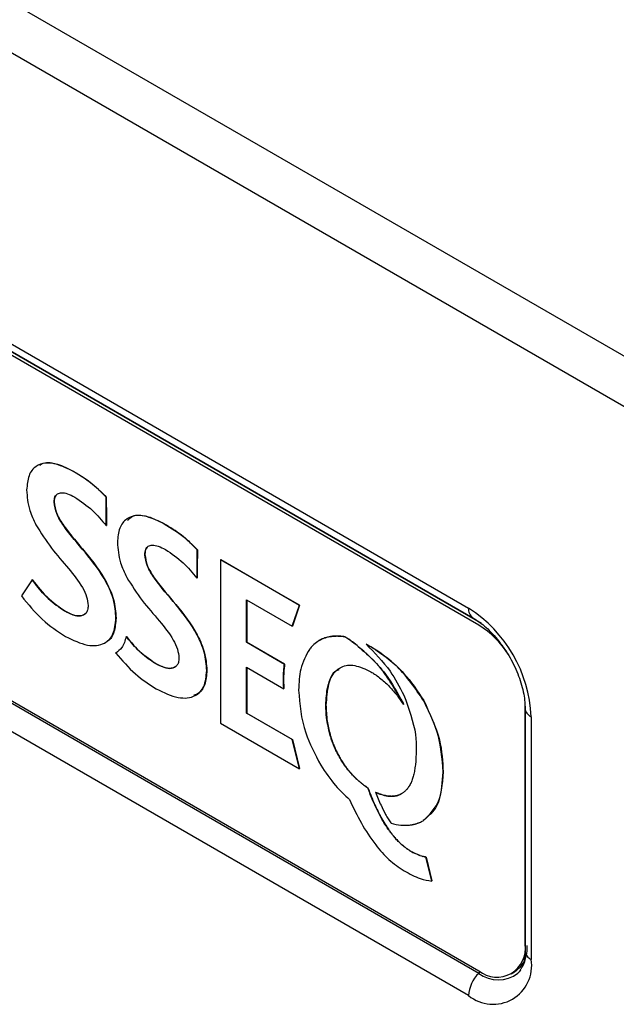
# Model space of a CAD drawing. Header units: millimetres. Extents: x 0 to 4200, y 0 to 2970.
# Tile 55 of 75: x 3291 to 3322, y 2101 to 2152. Entities that reach past the tile are written whole.
import ezdxf

# ---------------------------------------------------------------- set-up
doc = ezdxf.new("R2010")
doc.units = ezdxf.units.MM
doc.header["$LTSCALE"] = 10

msp = doc.modelspace()

# ---------------------------------------------------------------- linework, layer by layer
at = {"color": 7, "linetype": 'Continuous', "lineweight": 25}
for p, q in [((2914.552, 2370.332), (3336.553, 2126.716)), ((2913.421, 2368.373), (3335.422, 2124.757)), ((3271.058, 2146.753), (3314.721, 2121.546)), ((3271.285, 2146.249), (3314.949, 2121.042)), ((3315.252, 2120.662), (3271.765, 2145.766)), ((3315.393, 2120.743), (3271.906, 2145.848)), ((3294.167, 2128.652), (3294.174, 2128.656)), ((3315.249, 2102.561), (3271.585, 2127.767)), ((3271.765, 2127.802), (3315.252, 2102.698)), ((3295.873, 2127.32), (3295.88, 2127.324)), ((3293.161, 2127.066), (3293.168, 2127.07)), ((3314.721, 2101.405), (3271.058, 2126.612)), ((3295.875, 2125.836), (3295.882, 2125.84)), ((3298.878, 2125.932), (3298.885, 2125.936)), ((3298.888, 2125.927), (3298.895, 2125.931)), ((3297.882, 2124.34), (3297.889, 2124.344)), ((3300.611, 2124.577), (3300.618, 2124.581)), ((3301.823, 2124.063), (3301.83, 2124.067)), ((3301.823, 2124.063), (3301.823, 2115.567)), ((3305.92, 2121.698), (3301.823, 2124.063)), ((3301.83, 2124.067), (3305.928, 2121.702)), ((3292.019, 2123.025), (3291.465, 2122.182)), ((3292.019, 2123.025), (3292.026, 2123.029)), ((3300.596, 2123.111), (3300.603, 2123.115)), ((3303.174, 2121.981), (3305.552, 2120.608)), ((3303.174, 2119.776), (3303.174, 2121.981)), ((3303.181, 2121.977), (3303.181, 2119.781)), ((3305.552, 2120.608), (3305.92, 2121.698)), ((3305.928, 2121.702), (3305.559, 2120.612)), ((3305.92, 2121.698), (3305.928, 2121.702)), ((3293.703, 2121.399), (3293.711, 2121.403)), ((3296.383, 2121.027), (3296.39, 2121.031)), ((3305.552, 2120.608), (3305.559, 2120.612)), ((3307.905, 2120.095), (3307.912, 2120.099)), ((3307.917, 2120.094), (3307.905, 2120.095)), ((3307.912, 2120.099), (3307.924, 2120.098)), ((3307.917, 2120.094), (3307.924, 2120.098)), ((3296.915, 2120.067), (3296.922, 2120.071)), ((3303.174, 2119.776), (3303.181, 2119.781)), ((3305.148, 2118.637), (3303.174, 2119.776)), ((3303.181, 2119.781), (3305.155, 2118.641)), ((3307.224, 2119.992), (3307.231, 2119.996)), ((3307.274, 2120.006), (3307.282, 2120.01)), ((3307.547, 2120.072), (3307.554, 2120.076)), ((3307.579, 2120.076), (3307.586, 2120.08)), ((3308.279, 2120.059), (3308.286, 2120.063)), ((3308.286, 2120.058), (3308.293, 2120.062)), ((3308.286, 2120.058), (3308.293, 2120.062)), ((3308.286, 2120.058), (3308.286, 2120.058)), ((3308.293, 2120.062), (3308.293, 2120.062)), ((3308.751, 2119.741), (3308.758, 2119.745)), ((3309.39, 2119.671), (3309.397, 2119.675)), ((3296.37, 2119.215), (3296.377, 2119.219)), ((3309.643, 2119.538), (3309.65, 2119.542)), ((3298.424, 2118.674), (3298.432, 2118.678)), ((3305.148, 2118.637), (3305.155, 2118.641)), ((3301.104, 2118.302), (3301.111, 2118.306)), ((3303.174, 2118.475), (3305.109, 2117.358)), ((3303.174, 2116.089), (3303.174, 2118.475)), ((3303.181, 2118.471), (3303.181, 2116.093)), ((3305.09, 2117.832), (3305.098, 2117.836)), ((3305.109, 2117.358), (3305.116, 2117.362)), ((3307.298, 2116.508), (3307.305, 2116.512)), ((3311.304, 2116.607), (3311.311, 2116.611)), ((3311.337, 2116.531), (3311.344, 2116.535)), ((3312.378, 2116.747), (3312.385, 2116.751)), ((3303.174, 2116.089), (3303.181, 2116.093)), ((3305.552, 2114.717), (3303.174, 2116.089)), ((3303.181, 2116.093), (3305.559, 2114.721)), ((3317.656, 2104.086), (3317.656, 2116.498)), ((3317.657, 2116.352), (3317.657, 2103.736)), ((3301.823, 2115.567), (3305.92, 2113.202)), ((3317.98, 2115.903), (3317.98, 2103.287)), ((3307.513, 2114.978), (3307.52, 2114.982)), ((3305.552, 2114.717), (3305.559, 2114.721)), ((3305.92, 2113.202), (3305.552, 2114.717)), ((3305.559, 2114.721), (3305.928, 2113.206)), ((3307.552, 2114.842), (3307.559, 2114.846)), ((3307.616, 2114.652), (3307.623, 2114.656)), ((3307.657, 2114.536), (3307.664, 2114.54)), ((3307.738, 2114.338), (3307.745, 2114.342)), ((3307.779, 2114.241), (3307.786, 2114.245)), ((3307.877, 2114.037), (3307.884, 2114.041)), ((3307.917, 2113.958), (3307.924, 2113.962)), ((3308.032, 2113.75), (3308.039, 2113.755)), ((3308.069, 2113.687), (3308.076, 2113.691)), ((3308.202, 2113.478), (3308.209, 2113.482)), ((3308.234, 2113.43), (3308.241, 2113.434)), ((3305.92, 2113.202), (3305.928, 2113.206)), ((3308.386, 2113.222), (3308.393, 2113.226)), ((3308.413, 2113.187), (3308.42, 2113.191)), ((3308.583, 2112.982), (3308.59, 2112.986)), ((3308.604, 2112.958), (3308.611, 2112.962)), ((3313.394, 2113.028), (3313.401, 2113.032)), ((3308.792, 2112.759), (3308.799, 2112.763)), ((3308.807, 2112.744), (3308.792, 2112.759)), ((3308.799, 2112.763), (3308.814, 2112.748)), ((3308.807, 2112.744), (3308.814, 2112.748)), ((3309.012, 2112.554), (3309.019, 2112.558)), ((3309.246, 2112.365), (3309.253, 2112.369)), ((3309.482, 2112.201), (3309.489, 2112.205)), ((3309.885, 2111.973), (3309.892, 2111.977)), ((3309.902, 2111.966), (3309.909, 2111.97)), ((3311.223, 2111.892), (3311.23, 2111.896)), ((3310.108, 2111.879), (3310.115, 2111.883)), ((3310.156, 2111.864), (3310.163, 2111.868)), ((3310.322, 2111.813), (3310.329, 2111.817)), ((3310.394, 2111.799), (3310.402, 2111.803)), ((3310.526, 2111.775), (3310.533, 2111.779)), ((3310.616, 2111.769), (3310.623, 2111.773)), ((3310.718, 2111.763), (3310.725, 2111.768)), ((3310.822, 2111.772), (3310.829, 2111.776)), ((3310.899, 2111.779), (3310.906, 2111.784)), ((3311.012, 2111.807), (3311.019, 2111.812)), ((3311.067, 2111.822), (3311.074, 2111.826)), ((3311.186, 2111.874), (3311.193, 2111.879)), ((3310.154, 2110.673), (3310.161, 2110.677)), ((3310.675, 2110.38), (3310.686, 2110.365)), ((3310.686, 2110.365), (3310.694, 2110.362)), ((3310.55, 2110.045), (3310.557, 2110.05)), ((3310.637, 2109.926), (3310.644, 2109.93)), ((3310.7, 2109.841), (3310.707, 2109.845)), ((3310.811, 2109.702), (3310.818, 2109.706)), ((3310.848, 2109.657), (3310.855, 2109.661)), ((3310.98, 2109.508), (3310.987, 2109.512)), ((3311.366, 2109.147), (3311.373, 2109.151)), ((3311.398, 2109.122), (3311.405, 2109.126)), ((3311.522, 2109.031), (3311.529, 2109.035)), ((3311.534, 2109.023), (3311.541, 2109.027)), ((3311.67, 2108.935), (3311.677, 2108.939)), ((3311.719, 2108.903), (3311.726, 2108.907)), ((3311.9, 2108.809), (3311.907, 2108.813)), ((3311.903, 2108.808), (3311.9, 2108.809)), ((3311.903, 2108.808), (3311.91, 2108.812)), ((3311.907, 2108.813), (3311.91, 2108.812)), ((3312.075, 2108.732), (3312.082, 2108.736)), ((3312.112, 2108.716), (3312.119, 2108.72)), ((3312.201, 2108.686), (3312.208, 2108.69)), ((3312.343, 2108.642), (3312.35, 2108.646)), ((3312.479, 2108.611), (3312.486, 2108.615)), ((3312.501, 2108.606), (3312.479, 2108.611)), ((3312.486, 2108.615), (3312.508, 2108.61)), ((3312.501, 2108.606), (3312.508, 2108.61)), ((3312.802, 2107.362), (3312.501, 2108.606)), ((3312.508, 2108.61), (3312.809, 2107.366)), ((3312.802, 2107.362), (3312.809, 2107.366)), ((3317.656, 2104.086), (3317.657, 2104.087)), ((3316.952, 2102.529), (3317.076, 2102.601))]:
    msp.add_line(p, q, dxfattribs=at)
at = {"color": 7, "linetype": 'Continuous', "lineweight": 25, "flags": 128}
for points in [[(3317.586, 2103.152), (3317.392, 2102.859), (3317.093, 2102.611), (3317.093, 2102.611)], [(3317.422, 2102.74), (3317.346, 2102.644), (3317.284, 2102.578)]]:
    msp.add_lwpolyline(points, dxfattribs=at)
at = {"color": 7, "linetype": 'Continuous', "lineweight": 25}
for centre, radius, start, end in [((3315.258, 2121.486), 0.54, 173.5914, 235.2551), ((3310.906, 2115.581), 7.081, 2.6055, 57.3945), ((3312.718, 2116.578), 4.806, 32.3052, 58.1813), ((3318.196, 2116.398), 0.541, 184.8837, 246.4007), ((3311.83, 2115.824), 4.315, 221.1962, 221.6251), ((3311.837, 2115.828), 4.315, 221.1962, 221.6251), ((3311.888, 2115.865), 4.385, 225.3696, 229.0252), ((3311.895, 2115.869), 4.385, 225.3696, 229.0252), ((3312.026, 2112.823), 0.17, 163.7589, 165.3223), ((3311.683, 2115.614), 4.061, 233.1223, 237.1827), ((3311.69, 2115.618), 4.061, 233.1223, 237.1827), ((3313.003, 2111.022), 2.47, 251.0449, 254.5029), ((3313.01, 2111.026), 2.47, 251.0449, 254.5029), ((3316.19, 2103.848), 1.485, 230.7967, 9.214), ((3315.518, 2103.931), 2.254, 333.2883, 2.188), ((3318.196, 2103.782), 0.541, 184.9231, 246.3971), ((3315.993, 2102.965), 2.012, 230.7967, 9.214), ((3316.441, 2101.318), 1.722, 133.7996, 177.0906), ((3314.909, 2102.908), 0.486, 314.4394, 328.91), ((3316.255, 2103.878), 1.658, 232.6199, 308.3586)]:
    msp.add_arc(centre, radius, start, end, dxfattribs=at)
for points, knots in [([(3294.167, 2128.652), (3293.898, 2128.79), (3293.394, 2129.046), (3292.72, 2129.127), (3292.184, 2128.945), (3291.806, 2128.474), (3291.76, 2127.954), (3291.736, 2127.692)], [0, 0, 0, 0, 0.2271487, 0.4242062, 0.6019069, 0.8000135, 1, 1, 1, 1]), ([(3292.418, 2128.963), (3292.454, 2128.995), (3292.656, 2129.173), (3293.295, 2129.076), (3293.866, 2128.804), (3294.174, 2128.656)], [0, 0, 0, 0, 0.0911022, 0.5091291, 1, 1, 1, 1]), ([(3295.873, 2127.32), (3295.603, 2127.584), (3295.05, 2128.124), (3294.466, 2128.474), (3294.167, 2128.652)], [0, 0, 0, 0, 0.489134, 1, 1, 1, 1]), ([(3294.174, 2128.656), (3294.541, 2128.434), (3295.127, 2128.078), (3295.675, 2127.53), (3295.88, 2127.324)], [0, 0, 0, 0, 0.625537, 1, 1, 1, 1]), ([(3291.736, 2127.692), (3291.762, 2127.341), (3291.805, 2126.747), (3292.101, 2126.125), (3292.222, 2125.871)], [0, 0, 0, 0, 0.591237, 1, 1, 1, 1]), ([(3293.161, 2127.066), (3293.169, 2127.161), (3293.186, 2127.346), (3293.334, 2127.509), (3293.563, 2127.565), (3293.872, 2127.509), (3294.11, 2127.386), (3294.235, 2127.32)], [0, 0, 0, 0, 0.176067, 0.341695, 0.515617, 0.74374, 1, 1, 1, 1]), ([(3293.289, 2127.418), (3293.269, 2127.404), (3293.181, 2127.342), (3293.174, 2127.188), (3293.168, 2127.07)], [0, 0, 0, 0, 0.226719, 1, 1, 1, 1]), ([(3294.235, 2127.32), (3294.55, 2127.109), (3295.129, 2126.72), (3295.642, 2126.112), (3295.875, 2125.836)], [0, 0, 0, 0, 0.545119, 1, 1, 1, 1]), ([(3295.875, 2125.836), (3295.874, 2126.187), (3295.873, 2126.682), (3295.873, 2127.177), (3295.873, 2127.32)], [0, 0, 0, 0, 0.709786, 1, 1, 1, 1]), ([(3295.88, 2127.324), (3295.88, 2127.121), (3295.881, 2126.627), (3295.882, 2126.132), (3295.882, 2125.84)], [0, 0, 0, 0, 0.410214, 1, 1, 1, 1]), ([(3296.383, 2121.027), (3296.359, 2121.343), (3296.313, 2121.94), (3295.772, 2123.193), (3294.805, 2124.448), (3293.864, 2125.499), (3293.255, 2126.439), (3293.191, 2126.862), (3293.161, 2127.066)], [0, 0, 0, 0, 0.152031, 0.286951, 0.555707, 0.805653, 0.906657, 1, 1, 1, 1]), ([(3293.168, 2127.07), (3293.198, 2126.867), (3293.262, 2126.443), (3293.871, 2125.503), (3294.812, 2124.452), (3295.78, 2123.197), (3296.32, 2121.944), (3296.366, 2121.348), (3296.39, 2121.031)], [0, 0, 0, 0, 0.0933431, 0.1943473, 0.4442929, 0.7130488, 0.8479692, 1, 1, 1, 1]), ([(3298.878, 2125.932), (3298.61, 2126.068), (3298.108, 2126.322), (3297.437, 2126.4), (3296.903, 2126.217), (3296.527, 2125.747), (3296.48, 2125.228), (3296.457, 2124.967)], [0, 0, 0, 0, 0.226947, 0.423944, 0.601674, 0.799879, 1, 1, 1, 1]), ([(3296.979, 2126.112), (3297.063, 2126.194), (3297.306, 2126.432), (3298.004, 2126.362), (3298.576, 2126.085), (3298.885, 2125.936)], [0, 0, 0, 0, 0.194677, 0.5652, 1, 1, 1, 1]), ([(3292.222, 2125.871), (3292.482, 2125.461), (3292.999, 2124.646), (3293.883, 2123.66), (3294.537, 2122.841), (3294.889, 2122.139), (3294.92, 2121.833), (3294.936, 2121.68)], [0, 0, 0, 0, 0.280874, 0.558427, 0.797519, 0.898787, 1, 1, 1, 1]), ([(3298.888, 2125.927), (3298.886, 2125.928), (3298.883, 2125.93), (3298.88, 2125.931), (3298.878, 2125.932)], [0, 0, 0, 0, 0.5599556, 1, 1, 1, 1]), ([(3298.885, 2125.936), (3298.887, 2125.935), (3298.891, 2125.934), (3298.894, 2125.932), (3298.895, 2125.931)], [0, 0, 0, 0, 0.558451, 1, 1, 1, 1]), ([(3300.611, 2124.577), (3300.338, 2124.845), (3299.781, 2125.393), (3299.19, 2125.746), (3298.888, 2125.927)], [0, 0, 0, 0, 0.488787, 1, 1, 1, 1]), ([(3298.895, 2125.931), (3299.266, 2125.706), (3299.858, 2125.346), (3300.411, 2124.789), (3300.618, 2124.581)], [0, 0, 0, 0, 0.625737, 1, 1, 1, 1]), ([(3296.457, 2124.967), (3296.483, 2124.616), (3296.526, 2124.022), (3296.822, 2123.4), (3296.943, 2123.146)], [0, 0, 0, 0, 0.591288, 1, 1, 1, 1]), ([(3297.882, 2124.34), (3297.89, 2124.436), (3297.907, 2124.621), (3298.055, 2124.784), (3298.284, 2124.84), (3298.593, 2124.783), (3298.83, 2124.66), (3298.956, 2124.595)], [0, 0, 0, 0, 0.176067, 0.341695, 0.515617, 0.74374, 1, 1, 1, 1]), ([(3298.01, 2124.693), (3297.99, 2124.679), (3297.902, 2124.617), (3297.895, 2124.463), (3297.889, 2124.344)], [0, 0, 0, 0, 0.2267192, 1, 1, 1, 1]), ([(3301.104, 2118.302), (3301.08, 2118.618), (3301.034, 2119.215), (3300.493, 2120.467), (3299.526, 2121.723), (3298.585, 2122.774), (3297.976, 2123.714), (3297.912, 2124.137), (3297.882, 2124.34)], [0, 0, 0, 0, 0.152031, 0.286951, 0.555707, 0.805653, 0.906657, 1, 1, 1, 1]), ([(3297.889, 2124.344), (3297.919, 2124.141), (3297.983, 2123.718), (3298.592, 2122.778), (3299.533, 2121.727), (3300.501, 2120.471), (3301.041, 2119.219), (3301.087, 2118.622), (3301.111, 2118.306)], [0, 0, 0, 0, 0.093343, 0.194347, 0.444293, 0.713049, 0.847969, 1, 1, 1, 1]), ([(3298.956, 2124.595), (3299.271, 2124.383), (3299.85, 2123.995), (3300.363, 2123.387), (3300.596, 2123.111)], [0, 0, 0, 0, 0.545121, 1, 1, 1, 1]), ([(3300.596, 2123.111), (3300.6, 2123.476), (3300.606, 2123.964), (3300.61, 2124.454), (3300.611, 2124.577)], [0, 0, 0, 0, 0.748838, 1, 1, 1, 1]), ([(3300.618, 2124.581), (3300.616, 2124.399), (3300.612, 2123.91), (3300.607, 2123.422), (3300.603, 2123.115)], [0, 0, 0, 0, 0.3711612, 1, 1, 1, 1]), ([(3293.703, 2121.399), (3293.341, 2121.656), (3292.736, 2122.087), (3292.224, 2122.756), (3292.019, 2123.025)], [0, 0, 0, 0, 0.598162, 1, 1, 1, 1]), ([(3292.026, 2123.029), (3292.297, 2122.681), (3292.816, 2122.015), (3293.421, 2121.601), (3293.711, 2121.403)], [0, 0, 0, 0, 0.521359, 1, 1, 1, 1]), ([(3296.943, 2123.146), (3297.203, 2122.736), (3297.72, 2121.921), (3298.604, 2120.935), (3299.258, 2120.116), (3299.61, 2119.414), (3299.641, 2119.108), (3299.657, 2118.955)], [0, 0, 0, 0, 0.280866, 0.558409, 0.797496, 0.89877, 1, 1, 1, 1]), ([(3291.465, 2122.182), (3291.816, 2121.75), (3292.529, 2120.874), (3293.346, 2120.343), (3293.76, 2120.074)], [0, 0, 0, 0, 0.493228, 1, 1, 1, 1]), ([(3294.936, 2121.68), (3294.931, 2121.599), (3294.921, 2121.444), (3294.805, 2121.222), (3294.539, 2121.111), (3294.138, 2121.178), (3293.85, 2121.324), (3293.703, 2121.399)], [0, 0, 0, 0, 0.1301081, 0.2491369, 0.4840555, 0.7377117, 1, 1, 1, 1]), ([(3293.711, 2121.403), (3293.856, 2121.33), (3294.142, 2121.186), (3294.545, 2121.103), (3294.725, 2121.223), (3294.808, 2121.279)], [0, 0, 0, 0, 0.358655, 0.705507, 1, 1, 1, 1]), ([(3293.76, 2120.074), (3294.149, 2119.887), (3294.883, 2119.533), (3295.761, 2119.623), (3296.296, 2120.151), (3296.354, 2120.73), (3296.383, 2121.027)], [0, 0, 0, 0, 0.3076169, 0.581402, 0.7853995, 1, 1, 1, 1]), ([(3296.39, 2121.031), (3296.366, 2120.781), (3296.319, 2120.295), (3296.101, 2119.903), (3295.918, 2119.828), (3295.902, 2119.821)], [0, 0, 0, 0, 0.490033, 0.952664, 1, 1, 1, 1]), ([(3314.949, 2121.042), (3315.062, 2120.972), (3315.395, 2120.764), (3315.979, 2120.238), (3316.619, 2119.436), (3317.147, 2118.504), (3317.508, 2117.539), (3317.645, 2116.81), (3317.655, 2116.451), (3317.657, 2116.352)], [0, 0, 0, 0, 0.0859288, 0.2527084, 0.422457, 0.5942137, 0.7660569, 0.9353784, 1, 1, 1, 1]), ([(3307.905, 2120.095), (3307.842, 2120.095), (3307.732, 2120.094), (3307.625, 2120.082), (3307.579, 2120.076)], [0, 0, 0, 0, 0.561888, 1, 1, 1, 1]), ([(3307.586, 2120.08), (3307.645, 2120.087), (3307.752, 2120.099), (3307.863, 2120.099), (3307.912, 2120.099)], [0, 0, 0, 0, 0.558029, 1, 1, 1, 1]), ([(3308.279, 2120.059), (3308.21, 2120.069), (3308.087, 2120.087), (3307.969, 2120.092), (3307.917, 2120.094)], [0, 0, 0, 0, 0.562645, 1, 1, 1, 1]), ([(3307.924, 2120.098), (3307.99, 2120.095), (3308.109, 2120.09), (3308.231, 2120.071), (3308.286, 2120.063)], [0, 0, 0, 0, 0.55728, 1, 1, 1, 1]), ([(3296.915, 2120.067), (3296.854, 2119.856), (3296.746, 2119.481), (3296.484, 2119.296), (3296.37, 2119.215)], [0, 0, 0, 0, 0.563568, 1, 1, 1, 1]), ([(3298.424, 2118.674), (3298.108, 2118.893), (3297.573, 2119.263), (3297.106, 2119.834), (3296.915, 2120.067)], [0, 0, 0, 0, 0.591283, 1, 1, 1, 1]), ([(3296.922, 2120.071), (3297.172, 2119.771), (3297.645, 2119.204), (3298.179, 2118.847), (3298.432, 2118.678)], [0, 0, 0, 0, 0.527973, 1, 1, 1, 1]), ([(3306.941, 2119.86), (3306.85, 2119.798), (3306.686, 2119.685), (3306.552, 2119.53), (3306.493, 2119.462)], [0, 0, 0, 0, 0.558475, 1, 1, 1, 1]), ([(3307.224, 2119.992), (3307.169, 2119.971), (3307.071, 2119.934), (3306.981, 2119.883), (3306.941, 2119.86)], [0, 0, 0, 0, 0.560451, 1, 1, 1, 1]), ([(3306.948, 2119.864), (3306.999, 2119.893), (3307.09, 2119.943), (3307.188, 2119.98), (3307.231, 2119.996)], [0, 0, 0, 0, 0.559487, 1, 1, 1, 1]), ([(3307.274, 2120.006), (3307.265, 2120.004), (3307.248, 2119.999), (3307.231, 2119.994), (3307.224, 2119.992)], [0, 0, 0, 0, 0.560293, 1, 1, 1, 1]), ([(3307.231, 2119.996), (3307.241, 2119.999), (3307.257, 2120.004), (3307.274, 2120.008), (3307.282, 2120.01)], [0, 0, 0, 0, 0.559895, 1, 1, 1, 1]), ([(3307.547, 2120.072), (3307.495, 2120.063), (3307.402, 2120.046), (3307.313, 2120.018), (3307.274, 2120.006)], [0, 0, 0, 0, 0.5610654, 1, 1, 1, 1]), ([(3307.282, 2120.01), (3307.331, 2120.025), (3307.419, 2120.053), (3307.513, 2120.069), (3307.554, 2120.076)], [0, 0, 0, 0, 0.558844, 1, 1, 1, 1]), ([(3307.579, 2120.076), (3307.573, 2120.075), (3307.562, 2120.074), (3307.551, 2120.073), (3307.547, 2120.072)], [0, 0, 0, 0, 0.5606, 1, 1, 1, 1]), ([(3307.554, 2120.076), (3307.56, 2120.077), (3307.57, 2120.078), (3307.581, 2120.079), (3307.586, 2120.08)], [0, 0, 0, 0, 0.55966, 1, 1, 1, 1]), ([(3308.286, 2120.058), (3308.284, 2120.058), (3308.282, 2120.058), (3308.28, 2120.059), (3308.279, 2120.059)], [0, 0, 0, 0, 0.561308, 1, 1, 1, 1]), ([(3308.286, 2120.063), (3308.287, 2120.063), (3308.289, 2120.062), (3308.292, 2120.062), (3308.293, 2120.062)], [0, 0, 0, 0, 0.558245, 1, 1, 1, 1]), ([(3308.751, 2119.741), (3308.664, 2119.804), (3308.509, 2119.916), (3308.354, 2120.015), (3308.286, 2120.058)], [0, 0, 0, 0, 0.564906, 1, 1, 1, 1]), ([(3308.293, 2120.062), (3308.379, 2120.007), (3308.535, 2119.908), (3308.69, 2119.795), (3308.758, 2119.745)], [0, 0, 0, 0, 0.5548956, 1, 1, 1, 1]), ([(3311.304, 2116.607), (3310.924, 2117.276), (3310.211, 2118.532), (3309.216, 2119.356), (3308.751, 2119.741)], [0, 0, 0, 0, 0.532511, 1, 1, 1, 1]), ([(3308.758, 2119.745), (3309.341, 2119.248), (3310.338, 2118.396), (3311.025, 2117.136), (3311.311, 2116.611)], [0, 0, 0, 0, 0.58399, 1, 1, 1, 1]), ([(3309.39, 2119.671), (3309.831, 2119.229), (3310.595, 2118.462), (3311.13, 2117.452), (3311.357, 2117.024)], [0, 0, 0, 0, 0.576717, 1, 1, 1, 1]), ([(3309.643, 2119.538), (3309.595, 2119.564), (3309.511, 2119.61), (3309.427, 2119.652), (3309.39, 2119.671)], [0, 0, 0, 0, 0.562502, 1, 1, 1, 1]), ([(3309.397, 2119.675), (3309.444, 2119.652), (3309.528, 2119.61), (3309.612, 2119.563), (3309.65, 2119.542)], [0, 0, 0, 0, 0.557074, 1, 1, 1, 1]), ([(3296.37, 2119.215), (3296.703, 2118.83), (3297.368, 2118.062), (3298.111, 2117.586), (3298.481, 2117.348)], [0, 0, 0, 0, 0.501349, 1, 1, 1, 1]), ([(3306.449, 2119.405), (3306.269, 2119.087), (3305.939, 2118.504), (3305.899, 2117.668), (3305.88, 2117.288)], [0, 0, 0, 0, 0.5451681, 1, 1, 1, 1]), ([(3306.493, 2119.462), (3306.484, 2119.451), (3306.47, 2119.433), (3306.455, 2119.413), (3306.449, 2119.405)], [0, 0, 0, 0, 0.5597209, 1, 1, 1, 1]), ([(3312.378, 2116.747), (3311.945, 2117.378), (3311.133, 2118.562), (3310.117, 2119.227), (3309.643, 2119.538)], [0, 0, 0, 0, 0.532516, 1, 1, 1, 1]), ([(3309.65, 2119.542), (3310.246, 2119.137), (3311.268, 2118.442), (3312.057, 2117.248), (3312.385, 2116.751)], [0, 0, 0, 0, 0.583986, 1, 1, 1, 1]), ([(3299.657, 2118.955), (3299.652, 2118.874), (3299.642, 2118.718), (3299.526, 2118.497), (3299.26, 2118.386), (3298.859, 2118.453), (3298.571, 2118.599), (3298.424, 2118.674)], [0, 0, 0, 0, 0.130111, 0.249133, 0.484034, 0.737691, 1, 1, 1, 1]), ([(3298.432, 2118.678), (3298.577, 2118.605), (3298.863, 2118.461), (3299.266, 2118.378), (3299.446, 2118.498), (3299.529, 2118.553)], [0, 0, 0, 0, 0.358643, 0.705456, 1, 1, 1, 1]), ([(3305.09, 2117.832), (3305.094, 2117.988), (3305.101, 2118.265), (3305.134, 2118.524), (3305.148, 2118.637)], [0, 0, 0, 0, 0.563575, 1, 1, 1, 1]), ([(3305.155, 2118.641), (3305.137, 2118.497), (3305.105, 2118.237), (3305.1, 2117.96), (3305.098, 2117.836)], [0, 0, 0, 0, 0.556244, 1, 1, 1, 1]), ([(3307.298, 2116.508), (3307.315, 2116.833), (3307.346, 2117.444), (3307.63, 2118.13), (3308.101, 2118.55), (3308.797, 2118.64), (3309.355, 2118.374), (3309.643, 2118.236)], [0, 0, 0, 0, 0.217261, 0.408281, 0.583246, 0.784651, 1, 1, 1, 1]), ([(3298.481, 2117.348), (3298.87, 2117.161), (3299.604, 2116.808), (3300.482, 2116.898), (3301.017, 2117.426), (3301.075, 2118.005), (3301.104, 2118.302)], [0, 0, 0, 0, 0.307616, 0.581401, 0.785399, 1, 1, 1, 1]), ([(3301.111, 2118.306), (3301.089, 2118.053), (3301.045, 2117.562), (3300.771, 2117.132), (3300.518, 2117.044), (3300.437, 2117.015)], [0, 0, 0, 0, 0.416874, 0.810437, 1, 1, 1, 1]), ([(3307.976, 2118.339), (3307.921, 2118.321), (3307.636, 2118.23), (3307.385, 2117.563), (3307.333, 2116.879), (3307.305, 2116.512)], [0, 0, 0, 0, 0.099513, 0.517188, 1, 1, 1, 1]), ([(3309.643, 2118.236), (3309.704, 2118.199), (3309.814, 2118.132), (3309.923, 2118.055), (3309.971, 2118.02)], [0, 0, 0, 0, 0.559957, 1, 1, 1, 1]), ([(3305.109, 2117.358), (3305.103, 2117.447), (3305.093, 2117.607), (3305.091, 2117.763), (3305.09, 2117.832)], [0, 0, 0, 0, 0.557254, 1, 1, 1, 1]), ([(3305.098, 2117.836), (3305.099, 2117.748), (3305.101, 2117.592), (3305.112, 2117.432), (3305.116, 2117.362)], [0, 0, 0, 0, 0.562603, 1, 1, 1, 1]), ([(3309.971, 2118.02), (3310.138, 2117.889), (3310.375, 2117.703), (3310.599, 2117.472), (3310.666, 2117.404)], [0, 0, 0, 0, 0.702736, 1, 1, 1, 1]), ([(3305.88, 2117.288), (3305.94, 2116.55), (3306.043, 2115.267), (3306.736, 2113.949), (3307.03, 2113.389)], [0, 0, 0, 0, 0.575013, 1, 1, 1, 1]), ([(3310.666, 2117.404), (3310.803, 2117.249), (3311.043, 2116.978), (3311.249, 2116.665), (3311.337, 2116.531)], [0, 0, 0, 0, 0.572057, 1, 1, 1, 1]), ([(3311.357, 2117.024), (3311.612, 2116.322), (3312.085, 2115.021), (3311.996, 2113.917), (3311.955, 2113.409)], [0, 0, 0, 0, 0.53951, 1, 1, 1, 1]), ([(3307.513, 2114.978), (3307.442, 2115.275), (3307.316, 2115.806), (3307.304, 2116.294), (3307.298, 2116.508)], [0, 0, 0, 0, 0.5596324, 1, 1, 1, 1]), ([(3307.305, 2116.512), (3307.315, 2116.238), (3307.332, 2115.747), (3307.462, 2115.216), (3307.52, 2114.982)], [0, 0, 0, 0, 0.560036, 1, 1, 1, 1]), ([(3311.337, 2116.531), (3311.331, 2116.545), (3311.32, 2116.571), (3311.309, 2116.596), (3311.304, 2116.607)], [0, 0, 0, 0, 0.559899, 1, 1, 1, 1]), ([(3311.311, 2116.611), (3311.317, 2116.597), (3311.329, 2116.572), (3311.34, 2116.546), (3311.344, 2116.535)], [0, 0, 0, 0, 0.560062, 1, 1, 1, 1]), ([(3313.394, 2113.028), (3313.347, 2113.728), (3313.265, 2114.942), (3312.642, 2116.211), (3312.378, 2116.747)], [0, 0, 0, 0, 0.577142, 1, 1, 1, 1]), ([(3312.385, 2116.751), (3312.71, 2116.059), (3313.311, 2114.775), (3313.373, 2113.582), (3313.401, 2113.032)], [0, 0, 0, 0, 0.539902, 1, 1, 1, 1]), ([(3307.552, 2114.842), (3307.544, 2114.867), (3307.531, 2114.912), (3307.518, 2114.958), (3307.513, 2114.978)], [0, 0, 0, 0, 0.558202, 1, 1, 1, 1]), ([(3307.52, 2114.982), (3307.527, 2114.956), (3307.539, 2114.911), (3307.553, 2114.866), (3307.559, 2114.846)], [0, 0, 0, 0, 0.562168, 1, 1, 1, 1]), ([(3307.616, 2114.652), (3307.604, 2114.687), (3307.581, 2114.751), (3307.561, 2114.814), (3307.552, 2114.842)], [0, 0, 0, 0, 0.557404, 1, 1, 1, 1]), ([(3307.559, 2114.846), (3307.57, 2114.81), (3307.591, 2114.747), (3307.613, 2114.684), (3307.623, 2114.656)], [0, 0, 0, 0, 0.56233, 1, 1, 1, 1]), ([(3307.657, 2114.536), (3307.65, 2114.557), (3307.635, 2114.596), (3307.622, 2114.635), (3307.616, 2114.652)], [0, 0, 0, 0, 0.558701, 1, 1, 1, 1]), ([(3307.623, 2114.656), (3307.631, 2114.634), (3307.644, 2114.595), (3307.658, 2114.557), (3307.664, 2114.54)], [0, 0, 0, 0, 0.561602, 1, 1, 1, 1]), ([(3307.738, 2114.338), (3307.722, 2114.375), (3307.694, 2114.44), (3307.669, 2114.506), (3307.657, 2114.536)], [0, 0, 0, 0, 0.557775, 1, 1, 1, 1]), ([(3307.664, 2114.54), (3307.679, 2114.503), (3307.705, 2114.437), (3307.733, 2114.371), (3307.745, 2114.342)], [0, 0, 0, 0, 0.562047, 1, 1, 1, 1]), ([(3307.779, 2114.241), (3307.771, 2114.259), (3307.757, 2114.291), (3307.744, 2114.324), (3307.738, 2114.338)], [0, 0, 0, 0, 0.558991, 1, 1, 1, 1]), ([(3307.745, 2114.342), (3307.753, 2114.324), (3307.766, 2114.291), (3307.78, 2114.259), (3307.786, 2114.245)], [0, 0, 0, 0, 0.561215, 1, 1, 1, 1]), ([(3307.877, 2114.037), (3307.858, 2114.075), (3307.824, 2114.142), (3307.793, 2114.211), (3307.779, 2114.241)], [0, 0, 0, 0, 0.558192, 1, 1, 1, 1]), ([(3307.786, 2114.245), (3307.804, 2114.206), (3307.835, 2114.138), (3307.869, 2114.071), (3307.884, 2114.041)], [0, 0, 0, 0, 0.5617065, 1, 1, 1, 1]), ([(3307.917, 2113.958), (3307.909, 2113.972), (3307.896, 2113.999), (3307.883, 2114.025), (3307.877, 2114.037)], [0, 0, 0, 0, 0.559537, 1, 1, 1, 1]), ([(3307.884, 2114.041), (3307.891, 2114.026), (3307.904, 2114), (3307.918, 2113.973), (3307.924, 2113.962)], [0, 0, 0, 0, 0.5606043, 1, 1, 1, 1]), ([(3308.032, 2113.75), (3308.01, 2113.789), (3307.97, 2113.857), (3307.933, 2113.927), (3307.917, 2113.958)], [0, 0, 0, 0, 0.558711, 1, 1, 1, 1]), ([(3307.924, 2113.962), (3307.945, 2113.923), (3307.982, 2113.853), (3308.021, 2113.785), (3308.039, 2113.755)], [0, 0, 0, 0, 0.561179, 1, 1, 1, 1]), ([(3308.069, 2113.687), (3308.062, 2113.699), (3308.049, 2113.72), (3308.037, 2113.741), (3308.032, 2113.75)], [0, 0, 0, 0, 0.559718, 1, 1, 1, 1]), ([(3308.039, 2113.755), (3308.046, 2113.743), (3308.058, 2113.721), (3308.07, 2113.7), (3308.076, 2113.691)], [0, 0, 0, 0, 0.560288, 1, 1, 1, 1]), ([(3308.202, 2113.478), (3308.176, 2113.517), (3308.131, 2113.585), (3308.088, 2113.656), (3308.069, 2113.687)], [0, 0, 0, 0, 0.559378, 1, 1, 1, 1]), ([(3308.076, 2113.691), (3308.1, 2113.652), (3308.143, 2113.581), (3308.189, 2113.512), (3308.209, 2113.482)], [0, 0, 0, 0, 0.560539, 1, 1, 1, 1]), ([(3308.234, 2113.43), (3308.228, 2113.439), (3308.217, 2113.455), (3308.206, 2113.471), (3308.202, 2113.478)], [0, 0, 0, 0, 0.5599969, 1, 1, 1, 1]), ([(3308.209, 2113.482), (3308.215, 2113.473), (3308.226, 2113.457), (3308.236, 2113.441), (3308.241, 2113.434)], [0, 0, 0, 0, 0.559941, 1, 1, 1, 1]), ([(3308.386, 2113.222), (3308.357, 2113.26), (3308.305, 2113.328), (3308.256, 2113.399), (3308.234, 2113.43)], [0, 0, 0, 0, 0.560144, 1, 1, 1, 1]), ([(3308.241, 2113.434), (3308.269, 2113.394), (3308.318, 2113.324), (3308.37, 2113.256), (3308.393, 2113.226)], [0, 0, 0, 0, 0.559801, 1, 1, 1, 1]), ([(3307.03, 2113.389), (3307.278, 2113.019), (3307.73, 2112.345), (3308.278, 2111.83), (3308.526, 2111.597)], [0, 0, 0, 0, 0.548371, 1, 1, 1, 1]), ([(3308.413, 2113.187), (3308.408, 2113.193), (3308.399, 2113.205), (3308.39, 2113.217), (3308.386, 2113.222)], [0, 0, 0, 0, 0.5599874, 1, 1, 1, 1]), ([(3308.393, 2113.226), (3308.398, 2113.219), (3308.407, 2113.207), (3308.416, 2113.196), (3308.42, 2113.191)], [0, 0, 0, 0, 0.560012, 1, 1, 1, 1]), ([(3308.583, 2112.982), (3308.55, 2113.019), (3308.493, 2113.086), (3308.437, 2113.156), (3308.413, 2113.187)], [0, 0, 0, 0, 0.561, 1, 1, 1, 1]), ([(3308.42, 2113.191), (3308.451, 2113.152), (3308.507, 2113.082), (3308.564, 2113.015), (3308.59, 2112.986)], [0, 0, 0, 0, 0.558937, 1, 1, 1, 1]), ([(3308.792, 2112.759), (3308.756, 2112.795), (3308.693, 2112.86), (3308.631, 2112.928), (3308.604, 2112.958)], [0, 0, 0, 0, 0.561745, 1, 1, 1, 1]), ([(3308.611, 2112.962), (3308.645, 2112.924), (3308.707, 2112.856), (3308.771, 2112.792), (3308.799, 2112.763)], [0, 0, 0, 0, 0.558165, 1, 1, 1, 1]), ([(3311.913, 2113.121), (3311.904, 2113.073), (3311.89, 2112.988), (3311.871, 2112.906), (3311.863, 2112.871)], [0, 0, 0, 0, 0.564933, 1, 1, 1, 1]), ([(3311.914, 2113.129), (3311.914, 2113.127), (3311.913, 2113.125), (3311.913, 2113.122), (3311.913, 2113.121)], [0, 0, 0, 0, 0.559907, 1, 1, 1, 1]), ([(3311.955, 2113.409), (3311.947, 2113.355), (3311.934, 2113.261), (3311.92, 2113.168), (3311.914, 2113.129)], [0, 0, 0, 0, 0.5776445, 1, 1, 1, 1]), ([(3312.356, 2110.495), (3312.687, 2110.81), (3313.298, 2111.391), (3313.364, 2112.514), (3313.394, 2113.028)], [0, 0, 0, 0, 0.542545, 1, 1, 1, 1]), ([(3313.401, 2113.032), (3313.351, 2112.389), (3313.264, 2111.27), (3312.631, 2110.729), (3312.363, 2110.499)], [0, 0, 0, 0, 0.574783, 1, 1, 1, 1]), ([(3309.246, 2112.365), (3309.202, 2112.399), (3309.124, 2112.46), (3309.046, 2112.525), (3309.012, 2112.554)], [0, 0, 0, 0, 0.560008, 1, 1, 1, 1]), ([(3309.019, 2112.558), (3309.062, 2112.522), (3309.14, 2112.456), (3309.218, 2112.396), (3309.253, 2112.369)], [0, 0, 0, 0, 0.559973, 1, 1, 1, 1]), ([(3311.707, 2112.431), (3311.69, 2112.398), (3311.659, 2112.338), (3311.625, 2112.284), (3311.61, 2112.261)], [0, 0, 0, 0, 0.563601, 1, 1, 1, 1]), ([(3311.71, 2112.437), (3311.709, 2112.436), (3311.708, 2112.434), (3311.707, 2112.432), (3311.707, 2112.431)], [0, 0, 0, 0, 0.559594, 1, 1, 1, 1]), ([(3311.793, 2112.636), (3311.778, 2112.597), (3311.753, 2112.529), (3311.723, 2112.465), (3311.71, 2112.437)], [0, 0, 0, 0, 0.564204, 1, 1, 1, 1]), ([(3311.794, 2112.64), (3311.794, 2112.64), (3311.794, 2112.638), (3311.793, 2112.637), (3311.793, 2112.636)], [0, 0, 0, 0, 0.558239, 1, 1, 1, 1]), ([(3311.861, 2112.866), (3311.85, 2112.823), (3311.83, 2112.745), (3311.805, 2112.672), (3311.794, 2112.64)], [0, 0, 0, 0, 0.564639, 1, 1, 1, 1]), ([(3310.154, 2110.673), (3310.011, 2110.958), (3309.759, 2111.461), (3309.566, 2111.977), (3309.482, 2112.201)], [0, 0, 0, 0, 0.564941, 1, 1, 1, 1]), ([(3309.489, 2112.205), (3309.598, 2111.915), (3309.792, 2111.399), (3310.048, 2110.897), (3310.161, 2110.677)], [0, 0, 0, 0, 0.562209, 1, 1, 1, 1]), ([(3309.885, 2111.973), (3309.975, 2111.747), (3310.129, 2111.358), (3310.322, 2110.978), (3310.403, 2110.819)], [0, 0, 0, 0, 0.580581, 1, 1, 1, 1]), ([(3309.902, 2111.966), (3309.899, 2111.967), (3309.893, 2111.969), (3309.888, 2111.972), (3309.885, 2111.973)], [0, 0, 0, 0, 0.559252, 1, 1, 1, 1]), ([(3309.892, 2111.977), (3309.895, 2111.976), (3309.901, 2111.973), (3309.907, 2111.971), (3309.909, 2111.97)], [0, 0, 0, 0, 0.5598127, 1, 1, 1, 1]), ([(3310.108, 2111.879), (3310.07, 2111.894), (3310.002, 2111.92), (3309.933, 2111.952), (3309.902, 2111.966)], [0, 0, 0, 0, 0.556793, 1, 1, 1, 1]), ([(3309.909, 2111.97), (3309.948, 2111.952), (3310.017, 2111.921), (3310.086, 2111.895), (3310.115, 2111.883)], [0, 0, 0, 0, 0.56322, 1, 1, 1, 1]), ([(3311.223, 2111.892), (3311.216, 2111.889), (3311.204, 2111.883), (3311.191, 2111.877), (3311.186, 2111.874)], [0, 0, 0, 0, 0.560156, 1, 1, 1, 1]), ([(3311.193, 2111.879), (3311.2, 2111.882), (3311.213, 2111.887), (3311.225, 2111.893), (3311.23, 2111.896)], [0, 0, 0, 0, 0.55973, 1, 1, 1, 1]), ([(3311.342, 2111.971), (3311.32, 2111.955), (3311.282, 2111.927), (3311.241, 2111.903), (3311.223, 2111.892)], [0, 0, 0, 0, 0.561453, 1, 1, 1, 1]), ([(3311.366, 2111.988), (3311.362, 2111.985), (3311.354, 2111.979), (3311.345, 2111.974), (3311.342, 2111.971)], [0, 0, 0, 0, 0.560086, 1, 1, 1, 1]), ([(3311.481, 2112.097), (3311.46, 2112.075), (3311.424, 2112.037), (3311.384, 2112.003), (3311.366, 2111.988)], [0, 0, 0, 0, 0.562179, 1, 1, 1, 1]), ([(3311.495, 2112.111), (3311.492, 2112.109), (3311.488, 2112.104), (3311.483, 2112.099), (3311.481, 2112.097)], [0, 0, 0, 0, 0.560189, 1, 1, 1, 1]), ([(3311.602, 2112.251), (3311.583, 2112.223), (3311.549, 2112.174), (3311.512, 2112.13), (3311.495, 2112.111)], [0, 0, 0, 0, 0.562914, 1, 1, 1, 1]), ([(3311.61, 2112.261), (3311.609, 2112.259), (3311.606, 2112.255), (3311.604, 2112.252), (3311.602, 2112.251)], [0, 0, 0, 0, 0.559411, 1, 1, 1, 1]), ([(3308.526, 2111.597), (3308.723, 2111.185), (3309.115, 2110.365), (3309.811, 2109.297), (3310.577, 2108.425), (3311.096, 2108.076), (3311.362, 2107.897)], [0, 0, 0, 0, 0.279175, 0.555139, 0.771736, 1, 1, 1, 1]), ([(3310.156, 2111.864), (3310.147, 2111.867), (3310.131, 2111.872), (3310.115, 2111.877), (3310.108, 2111.879)], [0, 0, 0, 0, 0.55901, 1, 1, 1, 1]), ([(3310.115, 2111.883), (3310.124, 2111.88), (3310.14, 2111.875), (3310.156, 2111.87), (3310.163, 2111.868)], [0, 0, 0, 0, 0.560545, 1, 1, 1, 1]), ([(3310.322, 2111.813), (3310.292, 2111.822), (3310.237, 2111.837), (3310.181, 2111.856), (3310.156, 2111.864)], [0, 0, 0, 0, 0.557751, 1, 1, 1, 1]), ([(3310.163, 2111.868), (3310.194, 2111.858), (3310.25, 2111.839), (3310.305, 2111.824), (3310.329, 2111.817)], [0, 0, 0, 0, 0.5623445, 1, 1, 1, 1]), ([(3310.394, 2111.799), (3310.381, 2111.801), (3310.357, 2111.806), (3310.333, 2111.811), (3310.322, 2111.813)], [0, 0, 0, 0, 0.559088, 1, 1, 1, 1]), ([(3310.329, 2111.817), (3310.343, 2111.814), (3310.367, 2111.809), (3310.391, 2111.805), (3310.402, 2111.803)], [0, 0, 0, 0, 0.560641, 1, 1, 1, 1]), ([(3310.526, 2111.775), (3310.502, 2111.778), (3310.458, 2111.785), (3310.414, 2111.795), (3310.394, 2111.799)], [0, 0, 0, 0, 0.5586096, 1, 1, 1, 1]), ([(3310.402, 2111.803), (3310.426, 2111.798), (3310.47, 2111.788), (3310.514, 2111.782), (3310.533, 2111.779)], [0, 0, 0, 0, 0.5615132, 1, 1, 1, 1]), ([(3310.616, 2111.769), (3310.599, 2111.769), (3310.57, 2111.771), (3310.539, 2111.773), (3310.526, 2111.775)], [0, 0, 0, 0, 0.559265, 1, 1, 1, 1]), ([(3310.533, 2111.779), (3310.55, 2111.777), (3310.58, 2111.775), (3310.61, 2111.773), (3310.623, 2111.773)], [0, 0, 0, 0, 0.560535, 1, 1, 1, 1]), ([(3310.718, 2111.763), (3310.699, 2111.764), (3310.666, 2111.765), (3310.631, 2111.768), (3310.616, 2111.769)], [0, 0, 0, 0, 0.559291, 1, 1, 1, 1]), ([(3310.623, 2111.773), (3310.642, 2111.771), (3310.677, 2111.769), (3310.711, 2111.768), (3310.725, 2111.768)], [0, 0, 0, 0, 0.560833, 1, 1, 1, 1]), ([(3310.822, 2111.772), (3310.803, 2111.77), (3310.769, 2111.766), (3310.734, 2111.764), (3310.718, 2111.763)], [0, 0, 0, 0, 0.559564, 1, 1, 1, 1]), ([(3310.725, 2111.768), (3310.745, 2111.769), (3310.78, 2111.77), (3310.814, 2111.774), (3310.829, 2111.776)], [0, 0, 0, 0, 0.560372, 1, 1, 1, 1]), ([(3310.899, 2111.779), (3310.885, 2111.778), (3310.859, 2111.775), (3310.833, 2111.773), (3310.822, 2111.772)], [0, 0, 0, 0, 0.559612, 1, 1, 1, 1]), ([(3310.829, 2111.776), (3310.843, 2111.777), (3310.869, 2111.779), (3310.895, 2111.782), (3310.906, 2111.784)], [0, 0, 0, 0, 0.560444, 1, 1, 1, 1]), ([(3311.012, 2111.807), (3310.991, 2111.801), (3310.954, 2111.791), (3310.916, 2111.783), (3310.899, 2111.779)], [0, 0, 0, 0, 0.56006, 1, 1, 1, 1]), ([(3310.906, 2111.784), (3310.928, 2111.788), (3310.966, 2111.796), (3311.003, 2111.807), (3311.019, 2111.812)], [0, 0, 0, 0, 0.55993, 1, 1, 1, 1]), ([(3311.067, 2111.822), (3311.057, 2111.819), (3311.039, 2111.814), (3311.02, 2111.81), (3311.012, 2111.807)], [0, 0, 0, 0, 0.560034, 1, 1, 1, 1]), ([(3311.019, 2111.812), (3311.03, 2111.814), (3311.048, 2111.819), (3311.066, 2111.824), (3311.074, 2111.826)], [0, 0, 0, 0, 0.559944, 1, 1, 1, 1]), ([(3311.186, 2111.874), (3311.164, 2111.864), (3311.126, 2111.844), (3311.085, 2111.829), (3311.067, 2111.822)], [0, 0, 0, 0, 0.560664, 1, 1, 1, 1]), ([(3311.074, 2111.826), (3311.097, 2111.835), (3311.137, 2111.851), (3311.176, 2111.87), (3311.193, 2111.879)], [0, 0, 0, 0, 0.559335, 1, 1, 1, 1]), ([(3310.55, 2110.045), (3310.469, 2110.164), (3310.33, 2110.368), (3310.206, 2110.583), (3310.154, 2110.673)], [0, 0, 0, 0, 0.5816702, 1, 1, 1, 1]), ([(3310.161, 2110.677), (3310.229, 2110.56), (3310.353, 2110.345), (3310.494, 2110.142), (3310.557, 2110.05)], [0, 0, 0, 0, 0.546969, 1, 1, 1, 1]), ([(3310.403, 2110.819), (3310.448, 2110.741), (3310.534, 2110.592), (3310.63, 2110.449), (3310.675, 2110.38)], [0, 0, 0, 0, 0.518471, 1, 1, 1, 1]), ([(3310.694, 2110.362), (3310.864, 2110.323), (3311.163, 2110.252), (3311.439, 2110.259), (3311.559, 2110.262)], [0, 0, 0, 0, 0.567348, 1, 1, 1, 1]), ([(3311.96, 2110.33), (3311.983, 2110.337), (3312.025, 2110.349), (3312.065, 2110.364), (3312.083, 2110.37)], [0, 0, 0, 0, 0.56006, 1, 1, 1, 1]), ([(3312.083, 2110.37), (3312.098, 2110.376), (3312.124, 2110.385), (3312.15, 2110.395), (3312.162, 2110.4)], [0, 0, 0, 0, 0.560078, 1, 1, 1, 1]), ([(3312.162, 2110.4), (3312.199, 2110.416), (3312.265, 2110.445), (3312.328, 2110.48), (3312.356, 2110.495)], [0, 0, 0, 0, 0.559671, 1, 1, 1, 1]), ([(3310.637, 2109.926), (3310.621, 2109.948), (3310.591, 2109.987), (3310.563, 2110.028), (3310.55, 2110.045)], [0, 0, 0, 0, 0.559014, 1, 1, 1, 1]), ([(3310.557, 2110.05), (3310.573, 2110.027), (3310.602, 2109.987), (3310.631, 2109.947), (3310.644, 2109.93)], [0, 0, 0, 0, 0.560838, 1, 1, 1, 1]), ([(3310.7, 2109.841), (3310.688, 2109.857), (3310.667, 2109.885), (3310.646, 2109.913), (3310.637, 2109.926)], [0, 0, 0, 0, 0.5596535, 1, 1, 1, 1]), ([(3310.644, 2109.93), (3310.656, 2109.914), (3310.676, 2109.886), (3310.697, 2109.857), (3310.707, 2109.845)], [0, 0, 0, 0, 0.5604935, 1, 1, 1, 1]), ([(3310.707, 2109.845), (3310.727, 2109.819), (3310.764, 2109.772), (3310.801, 2109.726), (3310.818, 2109.706)], [0, 0, 0, 0, 0.56036, 1, 1, 1, 1]), ([(3311.559, 2110.262), (3311.569, 2110.262), (3311.589, 2110.263), (3311.608, 2110.265), (3311.616, 2110.265)], [0, 0, 0, 0, 0.560252, 1, 1, 1, 1]), ([(3311.616, 2110.265), (3311.642, 2110.268), (3311.689, 2110.273), (3311.734, 2110.281), (3311.754, 2110.284)], [0, 0, 0, 0, 0.5605074, 1, 1, 1, 1]), ([(3311.754, 2110.284), (3311.773, 2110.287), (3311.805, 2110.293), (3311.837, 2110.3), (3311.851, 2110.302)], [0, 0, 0, 0, 0.560291, 1, 1, 1, 1]), ([(3311.851, 2110.302), (3311.872, 2110.307), (3311.908, 2110.315), (3311.944, 2110.325), (3311.96, 2110.33)], [0, 0, 0, 0, 0.560169, 1, 1, 1, 1]), ([(3310.811, 2109.702), (3310.79, 2109.727), (3310.752, 2109.773), (3310.716, 2109.82), (3310.7, 2109.841)], [0, 0, 0, 0, 0.5596037, 1, 1, 1, 1]), ([(3310.848, 2109.657), (3310.841, 2109.665), (3310.829, 2109.68), (3310.816, 2109.695), (3310.811, 2109.702)], [0, 0, 0, 0, 0.560009, 1, 1, 1, 1]), ([(3310.818, 2109.706), (3310.825, 2109.697), (3310.837, 2109.682), (3310.849, 2109.668), (3310.855, 2109.661)], [0, 0, 0, 0, 0.56005, 1, 1, 1, 1]), ([(3310.98, 2109.508), (3310.955, 2109.535), (3310.91, 2109.584), (3310.867, 2109.635), (3310.848, 2109.657)], [0, 0, 0, 0, 0.56054, 1, 1, 1, 1]), ([(3310.855, 2109.661), (3310.879, 2109.633), (3310.923, 2109.582), (3310.967, 2109.533), (3310.987, 2109.512)], [0, 0, 0, 0, 0.55946, 1, 1, 1, 1]), ([(3311.366, 2109.147), (3311.292, 2109.209), (3311.16, 2109.32), (3311.035, 2109.45), (3310.98, 2109.508)], [0, 0, 0, 0, 0.559917, 1, 1, 1, 1]), ([(3310.987, 2109.512), (3311.057, 2109.439), (3311.183, 2109.308), (3311.315, 2109.199), (3311.373, 2109.151)], [0, 0, 0, 0, 0.559955, 1, 1, 1, 1]), ([(3311.398, 2109.122), (3311.392, 2109.127), (3311.381, 2109.135), (3311.37, 2109.144), (3311.366, 2109.147)], [0, 0, 0, 0, 0.5597, 1, 1, 1, 1]), ([(3311.373, 2109.151), (3311.379, 2109.147), (3311.39, 2109.138), (3311.401, 2109.13), (3311.405, 2109.126)], [0, 0, 0, 0, 0.5605482, 1, 1, 1, 1]), ([(3311.522, 2109.031), (3311.499, 2109.048), (3311.457, 2109.077), (3311.416, 2109.108), (3311.398, 2109.122)], [0, 0, 0, 0, 0.563746, 1, 1, 1, 1]), ([(3311.405, 2109.126), (3311.428, 2109.109), (3311.469, 2109.077), (3311.511, 2109.048), (3311.529, 2109.035)], [0, 0, 0, 0, 0.55626, 1, 1, 1, 1]), ([(3311.534, 2109.023), (3311.532, 2109.024), (3311.528, 2109.027), (3311.524, 2109.03), (3311.522, 2109.031)], [0, 0, 0, 0, 0.559996, 1, 1, 1, 1]), ([(3311.529, 2109.035), (3311.532, 2109.034), (3311.536, 2109.031), (3311.54, 2109.028), (3311.541, 2109.027)], [0, 0, 0, 0, 0.559594, 1, 1, 1, 1]), ([(3311.67, 2108.935), (3311.644, 2108.95), (3311.599, 2108.978), (3311.554, 2109.009), (3311.534, 2109.023)], [0, 0, 0, 0, 0.565171, 1, 1, 1, 1]), ([(3311.541, 2109.027), (3311.566, 2109.01), (3311.611, 2108.979), (3311.657, 2108.951), (3311.677, 2108.939)], [0, 0, 0, 0, 0.554723, 1, 1, 1, 1]), ([(3311.719, 2108.903), (3311.71, 2108.909), (3311.693, 2108.92), (3311.677, 2108.93), (3311.67, 2108.935)], [0, 0, 0, 0, 0.559957, 1, 1, 1, 1]), ([(3311.677, 2108.939), (3311.686, 2108.933), (3311.702, 2108.922), (3311.719, 2108.912), (3311.726, 2108.907)], [0, 0, 0, 0, 0.560036, 1, 1, 1, 1]), ([(3311.9, 2108.809), (3311.867, 2108.825), (3311.806, 2108.854), (3311.746, 2108.888), (3311.719, 2108.903)], [0, 0, 0, 0, 0.559285, 1, 1, 1, 1]), ([(3311.726, 2108.907), (3311.76, 2108.888), (3311.821, 2108.855), (3311.881, 2108.826), (3311.907, 2108.813)], [0, 0, 0, 0, 0.560725, 1, 1, 1, 1]), ([(3312.075, 2108.732), (3312.043, 2108.745), (3311.986, 2108.768), (3311.929, 2108.796), (3311.903, 2108.808)], [0, 0, 0, 0, 0.55757, 1, 1, 1, 1]), ([(3311.91, 2108.812), (3311.943, 2108.796), (3312, 2108.769), (3312.057, 2108.746), (3312.082, 2108.736)], [0, 0, 0, 0, 0.562285, 1, 1, 1, 1]), ([(3312.112, 2108.716), (3312.105, 2108.719), (3312.093, 2108.724), (3312.081, 2108.73), (3312.075, 2108.732)], [0, 0, 0, 0, 0.559998, 1, 1, 1, 1]), ([(3312.082, 2108.736), (3312.089, 2108.733), (3312.102, 2108.728), (3312.114, 2108.723), (3312.119, 2108.72)], [0, 0, 0, 0, 0.56, 1, 1, 1, 1]), ([(3312.201, 2108.686), (3312.184, 2108.691), (3312.155, 2108.701), (3312.125, 2108.712), (3312.112, 2108.716)], [0, 0, 0, 0, 0.56004, 1, 1, 1, 1]), ([(3312.119, 2108.72), (3312.136, 2108.714), (3312.165, 2108.704), (3312.195, 2108.694), (3312.208, 2108.69)], [0, 0, 0, 0, 0.559958, 1, 1, 1, 1]), ([(3312.479, 2108.611), (3312.454, 2108.616), (3312.409, 2108.625), (3312.363, 2108.637), (3312.343, 2108.642)], [0, 0, 0, 0, 0.56, 1, 1, 1, 1]), ([(3312.35, 2108.646), (3312.376, 2108.639), (3312.421, 2108.627), (3312.466, 2108.619), (3312.486, 2108.615)], [0, 0, 0, 0, 0.559989, 1, 1, 1, 1]), ([(3311.362, 2107.897), (3311.647, 2107.741), (3312.141, 2107.47), (3312.606, 2107.394), (3312.802, 2107.362)], [0, 0, 0, 0, 0.576633, 1, 1, 1, 1]), ([(3317.657, 2103.736), (3317.653, 2103.614), (3317.64, 2103.262), (3317.532, 2102.898), (3317.444, 2102.793), (3317.415, 2102.757)], [0, 0, 0, 0, 0.257477, 0.746669, 1, 1, 1, 1])]:
    msp.add_open_spline(points, degree=3, knots=knots, dxfattribs=at)

doc.saveas('drawing.dxf')
